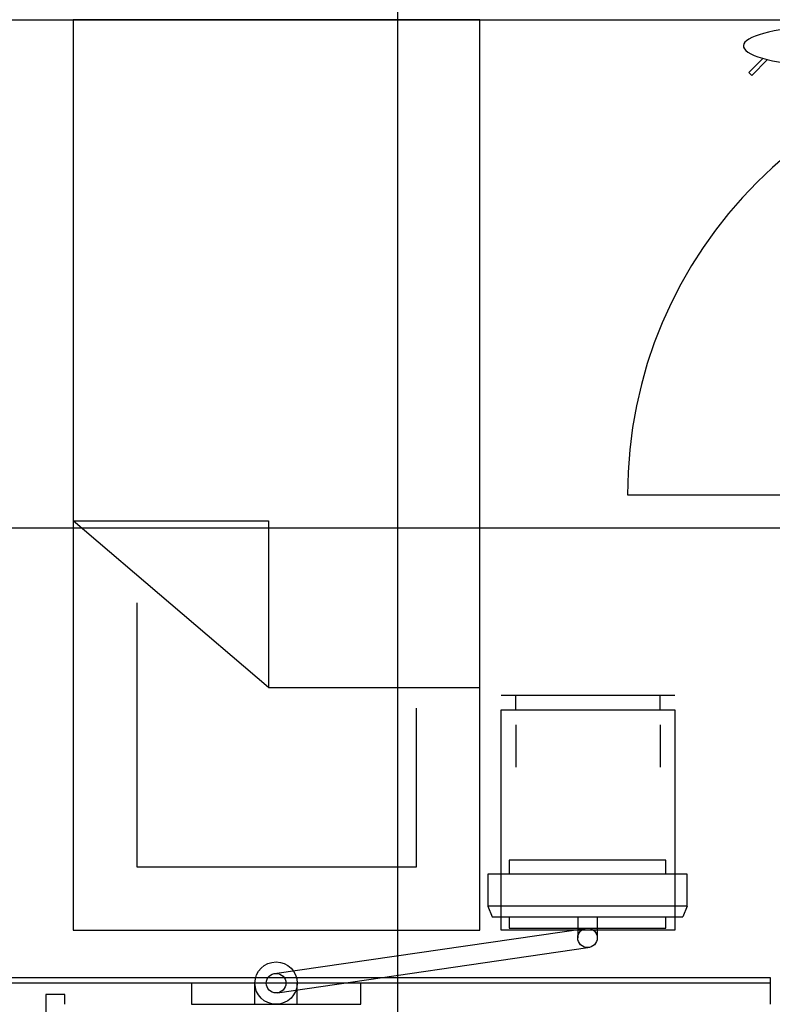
# Model space of a CAD drawing. Header units: millimetres. Extents: x 2502971067 to 2502991033, y 5626762590 to 5626807088.
# Tile 57 of 109: x 2502987359 to 2502989135, y 5626783285 to 5626785610. Entities that reach past the tile are written whole.
import ezdxf

# ---------------------------------------------------------------- set-up
doc = ezdxf.new("R2010")
doc.units = ezdxf.units.MM
for name, color, linetype in [('A_Fenster-Fassade', 2, 'Continuous'), ('A_Fenster-Innen', 2, 'Continuous'), ('A_Raster', 253, 'Continuous'), ('I_Bett', 2, 'Continuous'), ('I_Bettenwandkanal', 2, 'Continuous'), ('I_Möbel', 2, 'Continuous')]:
    doc.layers.add(name, color=color, linetype=linetype)

msp = doc.modelspace()

# ---------------------------------------------------------------- linework, layer by layer
at = {"layer": 'A_Fenster-Fassade'}
msp.add_line((2502988793.05524, 5626784487.68078), (2502989837.689, 5626784487.68078), dxfattribs=at)
msp.add_arc((2502989837.689, 5626784487.68078), 1044.633755, 90, 180, dxfattribs=at)
at = {"layer": 'A_Fenster-Innen'}
for p, q in [((2502987465.002, 5626783307.99946), (2502987420.002, 5626783307.99946)), ((2502987420.002, 5626783307.99946), (2502987420.002, 5626783111.99946)), ((2502987465.002, 5626783284.99946), (2502987465.002, 5626783307.99946))]:
    msp.add_line(p, q, dxfattribs=at)
at = {"layer": 'A_Raster'}
for p, q in [((2502988250, 5626806160), (2502988250, 5626762660)), ((2502971300, 5626785610), (2502990800, 5626785610)), ((2502971300, 5626784410), (2502990800, 5626784410))]:
    msp.add_line(p, q, dxfattribs=at)
at = {"layer": 'I_Bett'}
for p, q in [((2502987485.002204, 5626785609.999951), (2502987485.002204, 5626783459.999829)), ((2502988445.002235, 5626785609.999951), (2502987485.002204, 5626785609.999951)), ((2502988445.002235, 5626783459.999829), (2502988445.002235, 5626785609.999951)), ((2502987946.022575, 5626784033.466443), (2502987485.002204, 5626784426.997205)), ((2502987485.002204, 5626784426.997205), (2502987946.022575, 5626784426.997205)), ((2502987946.022575, 5626784426.997205), (2502987946.022575, 5626784033.466443)), ((2502987635.00222, 5626784233.216931), (2502987635.00222, 5626783609.99989)), ((2502987946.022575, 5626784033.466443), (2502988445.002235, 5626784033.466443)), ((2502988495.002235, 5626784014.999951), (2502988905.00225, 5626784014.999951)), ((2502988530.002235, 5626783979.99989), (2502988530.002235, 5626784014.999951)), ((2502988870.00225, 5626783979.99989), (2502988870.00225, 5626784014.999951)), ((2502988295.002235, 5626783609.99989), (2502988295.002235, 5626783984.006726)), ((2502988495.002235, 5626783459.999829), (2502988495.002235, 5626783979.99989)), ((2502988495.002235, 5626783979.99989), (2502988905.00225, 5626783979.99989)), ((2502988905.00225, 5626783979.99989), (2502988905.00225, 5626783459.999829)), ((2502988530.002235, 5626783944.99989), (2502988530.002235, 5626783844.999829)), ((2502988870.00225, 5626783944.99989), (2502988870.00225, 5626783844.999829)), ((2502987635.00222, 5626783609.99989), (2502988295.002235, 5626783609.99989)), ((2502987485.002204, 5626783459.999829), (2502988445.002235, 5626783459.999829)), ((2502988905.00225, 5626783459.999829), (2502988495.002235, 5626783459.999829))]:
    msp.add_line(p, q, dxfattribs=at)
at = {"layer": 'I_Bettenwandkanal'}
msp.add_line((2502989129.993458, 5626783334.995549), (2502984725.000985, 5626783334.995549), dxfattribs=at)
at = {"layer": 'I_Möbel'}
for p, q in [((2502989079.575462, 5626785485.430249), (2502989112.732414, 5626785518.587171)), ((2502989123.845939, 5626785515.661084), (2502989086.595268, 5626785478.410474)), ((2502989086.595268, 5626785478.410474), (2502989079.575462, 5626785485.430249)), ((2502988513.79553, 5626783625.07855), (2502988513.79553, 5626783591.95354)), ((2502988883.79553, 5626783625.07855), (2502988513.79553, 5626783625.07855)), ((2502988883.79553, 5626783591.95355), (2502988883.79553, 5626783625.07855)), ((2502988933.79553, 5626783591.95355), (2502988463.79553, 5626783591.95354)), ((2502988463.79553, 5626783591.95354), (2502988463.79553, 5626783516.95354)), ((2502988933.79553, 5626783516.95355), (2502988933.79553, 5626783591.95355)), ((2502988933.79553, 5626783516.95355), (2502988463.79553, 5626783516.95354)), ((2502988463.79553, 5626783516.95354), (2502988473.79553, 5626783491.95354)), ((2502988933.79553, 5626783516.95355), (2502988923.79553, 5626783491.95355)), ((2502988473.79553, 5626783491.95354), (2502988923.79553, 5626783491.95355)), ((2502988513.79553, 5626783491.95355), (2502988513.79553, 5626783465.07855)), ((2502988675.67053, 5626783491.95355), (2502988675.67053, 5626783441.95355)), ((2502988721.67166, 5626783491.95355), (2502988721.67166, 5626783441.95355)), ((2502988883.79553, 5626783465.07855), (2502988883.79553, 5626783491.95355)), ((2502988513.79553, 5626783465.07855), (2502988883.79553, 5626783465.07855)), ((2502987960.40782, 5626783357.88712), (2502988693.24956, 5626783464.40366)), ((2502987967.05383, 5626783312.29401), (2502988699.89557, 5626783418.81055)), ((2502984755, 5626783348.07702), (2502989129.99346, 5626783348.01483)), ((2502987763.79553, 5626783335.01161), (2502987763.79553, 5626783285.01161)), ((2502988163.79553, 5626783335.01161), (2502987763.79553, 5626783335.01161)), ((2502987913.79553, 5626783285.01161), (2502987913.79553, 5626783335.01161)), ((2502988013.79553, 5626783285.01161), (2502988013.79553, 5626783335.01161)), ((2502988163.79553, 5626783285.01161), (2502988163.79553, 5626783335.01161)), ((2502989129.99346, 5626783348.015), (2502989129.99346, 5626783285.015)), ((2502987763.79553, 5626783285.01161), (2502988163.79553, 5626783285.01161))]:
    msp.add_line(p, q, dxfattribs=at)
for centre, radius in [((2502988698.79553, 5626783441.95355), 23.125), ((2502987963.79553, 5626783335.01161), 50), ((2502987963.79553, 5626783335.01161), 23.125)]:
    msp.add_circle(centre, radius, dxfattribs=at)
msp.add_ellipse((2502989305.000282, 5626785547.902966), major_axis=(238.26001, 0), ratio=0.2083333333, start_param=2.1765006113, end_param=7.2482773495, dxfattribs=at)

doc.saveas('drawing.dxf')
